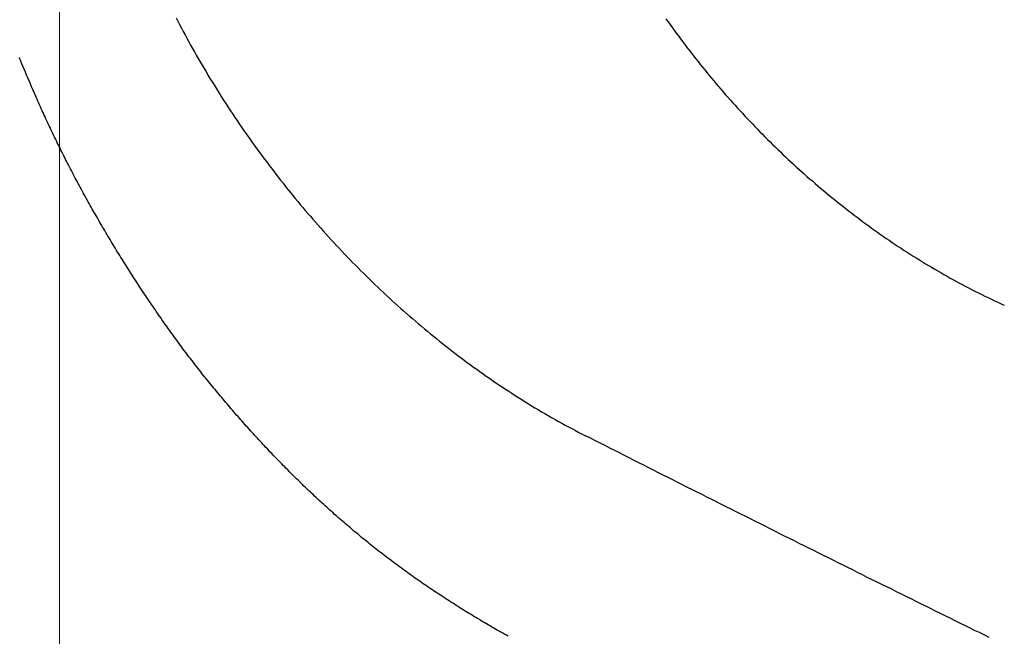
# Model space of a CAD drawing. Header units: millimetres. Extents: x -604189 to 881711, y -381903 to -7297.
# Tile 219 of 256: x -588108 to -588055, y -164096 to -164063. Entities that reach past the tile are written whole.
import ezdxf

# ---------------------------------------------------------------- set-up
doc = ezdxf.new("R2010")
doc.units = ezdxf.units.MM
doc.header["$LTSCALE"] = 100
doc.linetypes.add('0.5_0.5', pattern=[1, 0.5, -0.5])
doc.linetypes.add('ACAD_ISO04W100', pattern=[30.5, 24, -3, 0.5, -3])
doc.layers.get('Defpoints').update_dxf_attribs({"color": 30})
doc.layers.add('OPIS', color=7, linetype='Continuous')
doc.layers.add('strop osie', color=80, linetype='ACAD_ISO04W100', lineweight=5)
doc.styles.get("Standard").update_dxf_attribs({"font": 'romans.shx', "width": 0.5})
doc.dimstyles.new('1 50', dxfattribs={"dimtxt": 150, "dimasz": 80, "dimexe": 1, "dimexo": 1, "dimgap": 20, "dimtad": 1, "dimdec": 0, "dimlfac": 0.1, "dimtxsty": 'Standard', "dimblk": 'ARCHTICK', "dimcen": 200, "dimclrd": 2, "dimadec": 1, "dimazin": 0, "dimtfac": 1, "dimtdec": 0, "dimtmove": 0, "dimatfit": 3, "dimldrblk": 'ARCHTICK', "dimfxl": 120, "dimfxlon": 1, "dimtfill": 1, "dimarcsym": 0})

# ---------------------------------------------------------------- blocks, each defined once
blk = doc.blocks.new('_ArchTick')
at = {"layer": 'strop osie', "color": 0, "const_width": 0.15}
blk.add_lwpolyline([(-0.5, -0.5), (0.5, 0.5)], dxfattribs=at)
blk = doc.blocks.new('*D3294')
at = {"layer": 'Defpoints', "color": 0, "linetype": 'ByBlock', "lineweight": 5, "transparency": 16777216}
for p in [(-595783.126, -159420.303), (-593748.924, -159420.303), (-552118.935, -179940.303)]:
    blk.add_point(p, dxfattribs=at)
at = {"layer": 'OPIS', "color": 0, "linetype": 'Continuous', "lineweight": -2, "transparency": 16777216}
for p, q in [((-595723.126, -159420.303), (-595784.126, -159420.303)), ((-595723.126, -179940.303), (-595784.126, -179940.303))]:
    blk.add_line(p, q, dxfattribs=at)
at = {"layer": 'OPIS', "color": 2, "lineweight": -2, "transparency": 16777216}
blk.add_line((-595783.126, -179940.303), (-595783.126, -159420.303), dxfattribs=at)
at = {"layer": 'OPIS', "color": 2, "linetype": 'ByBlock', "lineweight": -2, "transparency": 16777216, "xscale": 80, "yscale": 80, "zscale": 80}
for p, rotation in [((-595783.126, -159420.303), 90), ((-595783.126, -179940.303), 270)]:
    blk.add_blockref('_ArchTick', p, dxfattribs=dict(at, rotation=rotation))
at = {"layer": 'OPIS', "color": 0, "linetype": 'ByBlock', "lineweight": 13, "transparency": 16777216, "insert": (-595878.126, -169680.303), "char_height": 150, "attachment_point": 5, "rotation": 90, "bg_fill": 3, "box_fill_scale": 1.1, "bg_fill_color": 256, "bg_fill_true_color": 13158600, "bg_fill_transparency": 0}
blk.add_mtext('2052', dxfattribs=at)

msp = doc.modelspace()

# ---------------------------------------------------------------- hatches: boundary and pattern name
at = {"layer": 'OPIS', "linetype": 'ByBlock', "lineweight": 15}
h = msp.add_hatch(dxfattribs=at)
h.set_pattern_fill('ANSI37', color=0, scale=80, angle=45)
h.set_pattern_definition([(90, (-306927.96, 32475.8), (-254, 0), []), (180, (-306927.96, 32475.8), (-3e-14, -254), [])])
edge = h.paths.add_edge_path()
edge.add_arc((-587934.086, -167378.931), 50, 0, 90)
edge.add_line((-587934.086, -167328.931), (-588139.086, -167328.93))
edge.add_arc((-588139.086, -167378.93), 50, 89.9996, 180)
edge.add_line((-588189.086, -167378.93), (-588189.086, -167822.93))
edge.add_arc((-588139.086, -167822.93), 50, 180, 270)
edge.add_line((-588139.086, -167872.93), (-587934.085, -167872.931))
edge.add_arc((-587934.086, -167822.931), 50, 270.0014, 360)
edge.add_line((-587884.086, -167822.931), (-587884.086, -167378.931))
edge = h.paths.add_edge_path()
edge.add_arc((-587934.086, -167378.931), 50, 0, 90)
edge.add_line((-587934.086, -167328.931), (-588139.086, -167328.93))
edge.add_arc((-588139.086, -167378.93), 50, 89.9996, 180)
edge.add_line((-588189.086, -167378.93), (-588189.086, -167822.93))
edge.add_arc((-588139.086, -167822.93), 50, 180, 270)
edge.add_line((-588139.086, -167872.93), (-587934.085, -167872.931))
edge.add_arc((-587934.086, -167822.931), 50, 270.0014, 360)
edge.add_line((-587884.086, -167822.931), (-587884.086, -167378.931))
edge = h.paths.add_edge_path()
edge.add_line((-588244.087, -167300.93), (-587769.086, -167300.93))
edge.add_line((-587769.086, -167300.93), (-587769.086, -167900.93))
edge.add_line((-587769.086, -167900.93), (-588243.789, -167900.93))
edge.add_arc((-588244.086, -167892.935), 8, 180, 272.1285, ccw=False)
edge.add_line((-588252.086, -167892.935), (-588252.086, -167308.93))
edge.add_arc((-588244.086, -167308.93), 8, 90.0036, 180, ccw=False)
h.paths.add_polyline_path([(-589864.932, -164217.829), (-589865.004, -164223.092), (-589865.079, -164228.355), (-589865.156, -164233.617), (-589865.235, -164238.88), (-589865.318, -164244.143), (-589865.402, -164249.406), (-589865.489, -164254.669), (-589865.579, -164259.931), (-589865.671, -164265.194), (-589865.766, -164270.457), (-589865.863, -164275.719), (-589865.962, -164280.982), (-589866.064, -164286.244), (-589866.169, -164291.506), (-589866.276, -164296.769), (-589866.386, -164302.031), (-589866.498, -164307.293), (-589866.613, -164312.556), (-589866.73, -164317.818), (-589866.85, -164323.08), (-589866.972, -164328.342), (-589867.097, -164333.604), (-589867.225, -164338.866), (-589867.355, -164344.127), (-589867.488, -164349.389), (-589867.623, -164354.651), (-589867.76, -164359.913), (-589867.901, -164365.174), (-589868.043, -164370.436), (-589868.189, -164375.697), (-589868.337, -164380.958), (-589868.487, -164386.22), (-589868.64, -164391.481), (-589868.795, -164396.742), (-589868.953, -164402.003), (-590219.489, -164402.003), (-590219.664, -164396.198), (-590219.835, -164390.392), (-590220.003, -164384.587), (-590220.168, -164378.781), (-590220.329, -164372.976), (-590220.488, -164367.17), (-590220.643, -164361.364), (-590220.796, -164355.558), (-590220.945, -164349.752), (-590221.092, -164343.946), (-590221.235, -164338.14), (-590221.375, -164332.334), (-590221.512, -164326.527), (-590221.646, -164320.721), (-590221.777, -164314.914), (-590221.904, -164309.108), (-590222.029, -164303.301), (-590222.151, -164297.495), (-590222.269, -164291.688), (-590222.385, -164285.881), (-590222.497, -164280.074), (-590222.606, -164274.267), (-590222.713, -164268.461), (-590222.816, -164262.653), (-590222.916, -164256.846), (-590223.014, -164251.039), (-590223.108, -164245.232), (-590223.199, -164239.425), (-590223.287, -164233.618), (-590223.372, -164227.81), (-590223.454, -164222.003), (-590223.533, -164216.196), (-590223.609, -164210.388), (-590223.682, -164204.581), (-590223.751, -164198.773), (-590223.818, -164192.966), (-590223.881, -164187.158), (-590223.941, -164181.35), (-590223.997, -164175.543), (-590224.051, -164169.735), (-590224.101, -164163.927), (-590224.147, -164158.12), (-590224.191, -164152.312), (-590224.231, -164146.504), (-590224.267, -164140.696), (-590224.301, -164134.888), (-590224.332, -164129.081), (-590224.361, -164123.273), (-590224.388, -164117.465), (-590224.413, -164111.657), (-590224.437, -164105.849), (-590224.459, -164100.041), (-590224.475, -164094.233), (-590224.48, -164088.425), (-590224.472, -164082.617), (-590224.448, -164076.809), (-590224.406, -164071.002), (-590224.347, -164065.194), (-590224.269, -164059.387), (-590224.171, -164053.58), (-590224.054, -164047.773), (-590223.917, -164041.967), (-590223.759, -164036.161), (-590223.581, -164030.356), (-590223.381, -164024.551), (-590223.159, -164018.747), (-590222.914, -164012.944), (-590222.642, -164007.143), (-590222.341, -164001.342), (-590222.009, -163995.544), (-590221.642, -163989.748), (-590221.238, -163983.954), (-590220.795, -163978.163), (-590220.304, -163972.376), (-590219.753, -163966.594), (-590219.129, -163960.82), (-590218.419, -163955.056), (-590217.605, -163949.306), (-590216.67, -163943.574), (-590215.596, -163937.865), (-590214.362, -163932.188), (-590212.941, -163926.557), (-590211.302, -163920.987), (-590209.416, -163915.495), (-590207.246, -163910.11), (-590204.744, -163904.869), (-590201.869, -163899.824), (-590198.582, -163895.036), (-590194.851, -163890.591), (-590190.671, -163886.563), (-590186.105, -163882.977), (-590181.224, -163879.833), (-590176.097, -163877.106), (-590170.784, -163874.761), (-590165.336, -163872.759), (-590159.785, -163871.064), (-590154.154, -163869.636), (-590148.468, -163868.44), (-590142.747, -163867.44), (-590137, -163866.603), (-590131.235, -163865.9), (-590125.458, -163865.297), (-590119.674, -163864.778), (-590113.884, -163864.334), (-590108.088, -163863.958), (-590102.289, -163863.646), (-590096.486, -163863.39), (-590090.681, -163863.186), (-590084.874, -163863.026), (-590079.068, -163862.906), (-590073.26, -163862.819), (-590067.453, -163862.761), (-590061.645, -163862.725), (-590055.837, -163862.707), (-590050.029, -163862.7), (-590044.221, -163862.698), (-590038.958, -163862.699), (-590033.694, -163862.704), (-590028.431, -163862.718), (-590023.167, -163862.744), (-590017.904, -163862.788), (-590012.641, -163862.852), (-590007.379, -163862.942), (-590002.117, -163863.062), (-589996.856, -163863.215), (-589991.596, -163863.407), (-589986.337, -163863.64), (-589981.081, -163863.919), (-589975.828, -163864.249), (-589970.579, -163864.634), (-589965.334, -163865.078), (-589960.096, -163865.587), (-589954.864, -163866.17), (-589949.645, -163866.847), (-589944.442, -163867.642), (-589939.263, -163868.578), (-589934.115, -163869.676), (-589929.013, -163870.965), (-589923.971, -163872.474), (-589919.009, -163874.23), (-589914.153, -163876.259), (-589909.436, -163878.591), (-589904.896, -163881.253), (-589900.585, -163884.268), (-589896.554, -163887.652), (-589892.857, -163891.394), (-589889.534, -163895.471), (-589886.574, -163899.824), (-589883.952, -163904.387), (-589881.64, -163909.114), (-589879.606, -163913.968), (-589877.817, -163918.918), (-589876.241, -163923.939), (-589874.854, -163929.016), (-589873.636, -163934.137), (-589872.564, -163939.29), (-589871.619, -163944.467), (-589870.784, -163949.663), (-589870.048, -163954.875), (-589869.397, -163960.099), (-589868.818, -163965.33), (-589868.302, -163970.568), (-589867.84, -163975.811), (-589867.421, -163981.058), (-589867.037, -163986.308), (-589866.685, -163991.559), (-589866.363, -163996.813), (-589866.067, -164002.068), (-589865.796, -164007.324), (-589865.549, -164012.582), (-589865.322, -164017.84), (-589865.116, -164023.1), (-589864.928, -164028.36), (-589864.759, -164033.621), (-589864.607, -164038.882), (-589864.472, -164044.144), (-589864.354, -164049.406), (-589864.252, -164054.668), (-589864.166, -164059.931), (-589864.096, -164065.194), (-589864.041, -164070.457), (-589864.001, -164075.72), (-589863.976, -164080.984), (-589863.964, -164086.247), (-589863.964, -164091.51), (-589863.974, -164096.774), (-589863.991, -164102.037), (-589864.012, -164107.301), (-589864.034, -164112.564), (-589864.057, -164117.828), (-589864.081, -164123.091), (-589864.107, -164128.354), (-589864.135, -164133.618), (-589864.165, -164138.881), (-589864.197, -164144.144), (-589864.232, -164149.408), (-589864.269, -164154.671), (-589864.31, -164159.934), (-589864.353, -164165.198), (-589864.399, -164170.461), (-589864.447, -164175.724), (-589864.498, -164180.987), (-589864.552, -164186.25), (-589864.609, -164191.513), (-589864.668, -164196.777), (-589864.73, -164202.04), (-589864.795, -164207.303), (-589864.862, -164212.566)])
h.paths.add_polyline_path([(-590463.924, -164407.051), (-587763.924, -164407.051), (-587763.924, -162910.783), (-590463.924, -162910.783)])
h.paths.add_polyline_path([(-590295.717, -164839.225), (-590289.91, -164839.127), (-590284.103, -164839.033), (-590278.295, -164838.942), (-590272.488, -164838.854), (-590266.681, -164838.769), (-590260.873, -164838.687), (-590255.066, -164838.608), (-590249.259, -164838.532), (-590243.451, -164838.459), (-590237.644, -164838.39), (-590231.836, -164838.323), (-590226.028, -164838.26), (-590220.221, -164838.2), (-590214.413, -164838.144), (-590208.605, -164838.09), (-590202.798, -164838.04), (-590196.99, -164837.994), (-590191.182, -164837.95), (-590185.374, -164837.91), (-590179.567, -164837.874), (-590173.759, -164837.84), (-590167.951, -164837.809), (-590162.143, -164837.78), (-590156.335, -164837.753), (-590150.527, -164837.728), (-590144.719, -164837.704), (-590138.912, -164837.682), (-590133.104, -164837.666), (-590127.296, -164837.661), (-590121.488, -164837.669), (-590115.68, -164837.693), (-590109.872, -164837.735), (-590104.065, -164837.794), (-590098.257, -164837.872), (-590092.45, -164837.97), (-590086.643, -164838.087), (-590080.837, -164838.224), (-590075.031, -164838.382), (-590069.226, -164838.56), (-590063.422, -164838.76), (-590057.618, -164838.982), (-590051.815, -164839.227), (-590046.013, -164839.499), (-590040.213, -164839.8), (-590034.415, -164840.132), (-590028.618, -164840.499), (-590022.825, -164840.903), (-590017.034, -164841.346), (-590011.246, -164841.837), (-590005.465, -164842.388), (-589999.691, -164843.012), (-589993.927, -164843.722), (-589988.176, -164844.536), (-589982.444, -164845.471), (-589976.736, -164846.545), (-589971.059, -164847.779), (-589965.428, -164849.2), (-589959.858, -164850.839), (-589954.366, -164852.725), (-589948.98, -164854.895), (-589943.739, -164857.397), (-589938.694, -164860.272), (-589933.906, -164863.559), (-589929.462, -164867.29), (-589925.433, -164871.47), (-589921.847, -164876.036), (-589918.704, -164880.917), (-589915.976, -164886.044), (-589913.631, -164891.357), (-589911.63, -164896.805), (-589909.934, -164902.356), (-589908.507, -164907.987), (-589907.31, -164913.673), (-589906.31, -164919.394), (-589905.474, -164925.141), (-589904.77, -164930.906), (-589904.168, -164936.683), (-589903.648, -164942.467), (-589903.204, -164948.257), (-589902.829, -164954.053), (-589902.516, -164959.852), (-589902.261, -164965.655), (-589902.056, -164971.46), (-589901.897, -164977.267), (-589901.776, -164983.073), (-589901.69, -164988.881), (-589901.631, -164994.688), (-589901.596, -165000.496), (-589901.577, -165006.304), (-589901.57, -165012.112), (-589901.569, -165017.92), (-589901.57, -165023.183), (-589901.575, -165028.447), (-589901.588, -165033.71), (-589901.615, -165038.974), (-589901.658, -165044.237), (-589901.723, -165049.5), (-589901.813, -165054.762), (-589901.932, -165060.024), (-589902.086, -165065.285), (-589902.277, -165070.545), (-589902.51, -165075.804), (-589902.79, -165081.06), (-589903.119, -165086.313), (-589903.504, -165091.562), (-589903.949, -165096.807), (-589904.458, -165102.045), (-589905.04, -165107.276), (-589905.717, -165112.496), (-589906.513, -165117.699), (-589907.448, -165122.878), (-589908.547, -165128.026), (-589909.836, -165133.128), (-589911.345, -165138.17), (-589913.1, -165143.132), (-589915.129, -165147.988), (-589917.461, -165152.705), (-589920.123, -165157.245), (-589923.139, -165161.556), (-589926.522, -165165.587), (-589930.265, -165169.284), (-589934.342, -165172.607), (-589938.694, -165175.567), (-589943.257, -165178.189), (-589947.985, -165180.501), (-589952.838, -165182.535), (-589957.788, -165184.324), (-589962.81, -165185.9), (-589967.887, -165187.287), (-589973.007, -165188.505), (-589978.16, -165189.577), (-589983.337, -165190.522), (-589988.534, -165191.357), (-589993.746, -165192.093), (-589998.969, -165192.744), (-590004.201, -165193.323), (-590009.439, -165193.839), (-590014.682, -165194.301), (-590019.929, -165194.72), (-590025.178, -165195.104), (-590030.43, -165195.456), (-590035.683, -165195.778), (-590040.938, -165196.074), (-590046.195, -165196.345), (-590051.452, -165196.592), (-590056.711, -165196.819), (-590061.97, -165197.025), (-590067.23, -165197.213), (-590072.491, -165197.382), (-590077.752, -165197.534), (-590083.014, -165197.669), (-590088.276, -165197.787), (-590093.539, -165197.889), (-590098.801, -165197.975), (-590104.064, -165198.045), (-590109.327, -165198.1), (-590114.591, -165198.14), (-590119.854, -165198.165), (-590125.118, -165198.177), (-590130.381, -165198.177), (-590135.644, -165198.167), (-590140.908, -165198.15), (-590146.171, -165198.129), (-590151.435, -165198.107), (-590156.698, -165198.084), (-590161.961, -165198.06), (-590167.225, -165198.034), (-590172.488, -165198.006), (-590177.752, -165197.976), (-590183.015, -165197.944), (-590188.278, -165197.909), (-590193.541, -165197.872), (-590198.805, -165197.831), (-590204.068, -165197.788), (-590209.331, -165197.742), (-590214.594, -165197.694), (-590219.858, -165197.643), (-590225.121, -165197.589), (-590230.384, -165197.532), (-590235.647, -165197.473), (-590240.91, -165197.411), (-590246.173, -165197.346), (-590251.436, -165197.279), (-590256.699, -165197.209), (-590261.962, -165197.137), (-590267.225, -165197.062), (-590272.488, -165196.985), (-590277.751, -165196.906), (-590283.014, -165196.823), (-590288.276, -165196.739), (-590293.539, -165196.652), (-590298.802, -165196.562), (-590304.064, -165196.47), (-590309.327, -165196.375), (-590314.59, -165196.278), (-590319.852, -165196.179), (-590325.115, -165196.077), (-590330.377, -165195.972), (-590335.639, -165195.865), (-590340.902, -165195.755), (-590346.164, -165195.643), (-590351.426, -165195.528), (-590356.688, -165195.411), (-590361.95, -165195.291), (-590367.212, -165195.169), (-590372.474, -165195.044), (-590377.736, -165194.916), (-590382.998, -165194.786), (-590388.26, -165194.653), (-590393.521, -165194.518), (-590398.783, -165194.381), (-590404.045, -165194.24), (-590409.306, -165194.098), (-590414.568, -165193.952), (-590419.829, -165193.804), (-590425.09, -165193.654), (-590430.351, -165193.501), (-590435.613, -165193.346), (-590440.874, -165193.188), (-590440.874, -164842.652), (-590435.068, -164842.477), (-590429.263, -164842.306), (-590423.457, -164842.138), (-590417.652, -164841.973), (-590411.846, -164841.812), (-590406.04, -164841.653), (-590400.235, -164841.498), (-590394.429, -164841.345), (-590388.623, -164841.196), (-590382.817, -164841.049), (-590377.01, -164840.906), (-590371.204, -164840.766), (-590365.398, -164840.629), (-590359.591, -164840.495), (-590353.785, -164840.364), (-590347.978, -164840.237), (-590342.172, -164840.112), (-590336.365, -164839.99), (-590330.558, -164839.872), (-590324.752, -164839.756), (-590318.945, -164839.644), (-590313.138, -164839.535), (-590307.331, -164839.428), (-590301.524, -164839.325)])
edge = h.paths.add_edge_path()
edge.add_arc((-590093.924, -162268.543), 50, 0, 90.0004)
edge.add_line((-590093.924, -162218.543), (-590298.924, -162218.545))
edge.add_arc((-590298.924, -162268.545), 50, 90.0009, 180)
edge.add_line((-590348.924, -162268.545), (-590348.924, -162712.545))
edge.add_arc((-590298.924, -162712.545), 50, 180, 270.0022)
edge.add_line((-590298.922, -162762.545), (-590093.923, -162762.543))
edge.add_arc((-590093.924, -162712.543), 50, 270.0009, 360)
edge.add_line((-590043.924, -162712.543), (-590043.924, -162268.543))
edge = h.paths.add_edge_path()
edge.add_arc((-590093.924, -161668.543), 50, 0, 90.0004)
edge.add_line((-590093.924, -161618.543), (-590298.924, -161618.545))
edge.add_arc((-590298.924, -161668.545), 50, 90.0009, 180)
edge.add_line((-590348.924, -161668.545), (-590348.924, -162112.545))
edge.add_arc((-590298.924, -162112.545), 50, 180, 270.0022)
edge.add_line((-590298.922, -162162.545), (-590093.923, -162162.543))
edge.add_arc((-590093.924, -162112.543), 50, 270.0009, 360)
edge.add_line((-590043.924, -162112.543), (-590043.924, -161668.543))
h.paths.add_polyline_path([(-590463.924, -162790.543), (-587763.924, -162790.543), (-587763.924, -161590.543), (-590463.924, -161590.543)])
edge = h.paths.add_edge_path()
edge.add_arc((-588139.086, -168270.003), 50, 89.9996, 180)
edge.add_line((-588189.086, -168270.003), (-588189.086, -168714.003))
edge.add_arc((-588139.086, -168714.003), 50, 180, 270)
edge.add_line((-588139.086, -168764.003), (-587934.085, -168764.004))
edge.add_arc((-587934.086, -168714.004), 50, 270.0014, 360)
edge.add_line((-587884.086, -168714.004), (-587884.086, -168270.004))
edge.add_arc((-587934.086, -168270.004), 50, 0, 90)
edge.add_line((-587934.086, -168220.004), (-588139.086, -168220.003))
edge = h.paths.add_edge_path()
edge.add_arc((-587934.086, -169161.078), 50, 0, 90)
edge.add_line((-587934.086, -169111.078), (-588139.086, -169111.076))
edge.add_arc((-588139.086, -169161.076), 50, 89.9996, 180)
edge.add_line((-588189.086, -169161.076), (-588189.086, -169605.076))
edge.add_arc((-588139.086, -169605.076), 50, 180, 270)
edge.add_line((-588139.086, -169655.076), (-587934.085, -169655.078))
edge.add_arc((-587934.086, -169605.078), 50, 270.0014, 360)
edge.add_line((-587884.086, -169605.078), (-587884.086, -169161.078))
edge = h.paths.add_edge_path()
edge.add_arc((-588139.086, -170052.15), 50, 89.9996, 180)
edge.add_line((-588189.086, -170052.15), (-588189.086, -170496.15))
edge.add_arc((-588139.086, -170496.15), 50, 180, 270)
edge.add_line((-588139.086, -170546.15), (-587934.085, -170546.151))
edge.add_arc((-587934.086, -170496.151), 50, 270.0014, 360)
edge.add_line((-587884.086, -170496.151), (-587884.086, -170052.151))
edge.add_arc((-587934.086, -170052.151), 50, 0, 90)
edge.add_line((-587934.086, -170002.151), (-588139.086, -170002.15))
edge = h.paths.add_edge_path()
edge.add_arc((-588139.086, -170943.223), 50, 89.9996, 180)
edge.add_line((-588189.086, -170943.223), (-588189.086, -171387.223))
edge.add_arc((-588139.086, -171387.223), 50, 180, 270)
edge.add_line((-588139.086, -171437.223), (-587934.085, -171437.224))
edge.add_arc((-587934.086, -171387.224), 50, 270.0014, 360)
edge.add_line((-587884.086, -171387.224), (-587884.086, -170943.224))
edge.add_arc((-587934.086, -170943.224), 50, 0, 90)
edge.add_line((-587934.086, -170893.224), (-588139.086, -170893.223))
h.paths.add_polyline_path([(-587763.924, -164527.291), (-590463.924, -164527.291), (-590463.924, -171970.3), (-587763.924, -171970.3)])

# ---------------------------------------------------------------- next in the draw order: dimensions: what is measured, and where the dimension line sits
at = {"layer": 'OPIS', "color": 0, "linetype": 'ByBlock', "lineweight": 13}
dim = msp.add_linear_dim(base=(-595783.126, -159420.303), p1=(-552118.935, -179940.303), p2=(-593748.924, -159420.303), angle=90, dimstyle='1 50', override={"dimtmove": 1, "dimfxl": 60, "dimarcsym": 1}, dxfattribs=at)
dim.commit()
dim.dimension.update_dxf_attribs({"geometry": '*D3294', "text_midpoint": (-595878.126, -169680.303)})

# ---------------------------------------------------------------- next in the draw order: hatches: boundary and pattern name
at = {"layer": 'OPIS', "linetype": '0.5_0.5', "lineweight": 13}
h = msp.add_hatch(dxfattribs=at)
h.set_pattern_fill('ANSI37', color=0, scale=130)
h.set_pattern_definition([(45, (-597218.54, 256668.8), (-291.85832, 291.85832), []), (135, (-597218.54, 256668.8), (-291.85832, -291.85832), [])])
edge = h.paths.add_edge_path(flags=16)
edge.add_line((-570958.916, -168985.281), (-571058.916, -168985.281))
edge.add_line((-571058.916, -168985.281), (-572598.916, -168985.281))
edge.add_line((-572598.916, -168985.281), (-572598.915, -170470.3))
edge.add_line((-572598.915, -170470.3), (-570825.763, -170470.3))
edge.add_arc((-570508.916, -170339.099), 342.937, 180, 202.49364, ccw=False)
edge.add_arc((-570508.916, -170339.099), 342.937, 90, 180, ccw=False)
edge.add_line((-570508.916, -169996.163), (-570508.916, -169764.704))
edge.add_arc((-570058.916, -168985.281), 900, 180, 240, ccw=False)
edge = h.paths.add_edge_path(flags=17)
edge.add_line((-569358.915, -170085.281), (-569358.916, -168985.281))
edge.add_line((-569358.916, -168985.281), (-569358.917, -168985.281))
edge.add_line((-569358.917, -168985.281), (-569958.916, -168985.281))
edge.add_line((-569958.916, -168985.281), (-570058.916, -168985.281))
edge.add_line((-570058.916, -168985.281), (-570058.916, -168925.281))
edge.add_line((-570058.916, -168925.281), (-569958.916, -168925.281))
edge.add_line((-569958.916, -168925.281), (-569958.916, -168865.281))
edge.add_line((-569958.916, -168865.281), (-569358.916, -168865.281))
edge.add_line((-569358.916, -168865.281), (-569358.917, -166865.281))
edge.add_line((-569358.917, -166865.281), (-574098.917, -166865.286))
edge.add_line((-574098.917, -166865.286), (-574098.914, -171970.3))
edge.add_line((-574098.914, -171970.3), (-572608.913, -171970.3))
edge.add_line((-572608.913, -171970.3), (-571504.913, -170590.3))
edge.add_line((-571504.913, -170590.3), (-572718.915, -170590.3))
edge.add_line((-572718.915, -170590.3), (-572718.916, -168865.281))
edge.add_line((-572718.916, -168865.281), (-571058.916, -168865.281))
edge.add_line((-571058.916, -168865.281), (-571058.916, -168925.281))
edge.add_line((-571058.916, -168925.281), (-570958.916, -168925.281))
edge.add_line((-570958.916, -168925.281), (-570958.916, -168985.281))
edge.add_arc((-570058.916, -168985.281), 900, 180, 240)
edge.add_line((-570508.916, -169764.704), (-570508.916, -169996.163))
edge.add_arc((-570508.916, -170339.099), 342.937, 0, 90, ccw=False)
edge.add_arc((-570508.916, -170339.099), 342.937, 208.97989, 360, ccw=False)
edge.add_line((-570808.913, -170505.253), (-570808.913, -171171.086))
edge.add_arc((-570808.913, -171220.3), 49.214, 0, 90, ccw=False)
edge.add_arc((-570808.913, -171220.3), 49.214, 270, 360, ccw=False)
edge.add_line((-570808.913, -171269.514), (-570808.913, -171970.3))
edge.add_line((-570808.913, -171970.3), (-569358.914, -171970.3))
edge.add_line((-569358.914, -171970.3), (-569358.915, -170085.281))
h.paths.add_polyline_path([(-561118.924, -159870.303), (-590334.655, -159870.303), (-590334.655, -161470.303), (-562318.924, -161470.303), (-562318.924, -172095.292), (-561118.924, -172095.291), (-561118.924, -168350.303), (-552073.919, -168350.303), (-552073.92, -167150.303), (-561118.924, -167150.303)])
h.paths.add_polyline_path([(-572856.927, -169813.68), (-569451.07, -169813.68), (-569451.07, -169408.68), (-572856.927, -169408.68)], flags=16)

# ---------------------------------------------------------------- next in the draw order: linework, layer by layer
at = {"color": 0}
for points in [[(-588099.53, -164062.47, 0), (-588099.434, -164062.65, 0), (-588099.338, -164062.83, 0), (-588099.241, -164063.02, 0), (-588099.144, -164063.2, 0), (-588099.046, -164063.38, 0), (-588098.947, -164063.56, 0), (-588098.847, -164063.75, 0), (-588098.747, -164063.93, 0), (-588098.646, -164064.11, 0), (-588098.544, -164064.29, 0), (-588098.442, -164064.47, 0), (-588098.339, -164064.65, 0), (-588098.235, -164064.83, 0), (-588098.13, -164065.01, 0), (-588098.025, -164065.19, 0), (-588097.919, -164065.36, 0), (-588097.813, -164065.54, 0), (-588097.705, -164065.72, 0), (-588097.597, -164065.9, 0), (-588097.489, -164066.07, 0), (-588097.379, -164066.25, 0), (-588097.269, -164066.43, 0), (-588097.159, -164066.6, 0), (-588097.047, -164066.78, 0), (-588096.935, -164066.95, 0), (-588096.822, -164067.13, 0), (-588096.709, -164067.3, 0), (-588096.594, -164067.47, 0), (-588096.479, -164067.65, 0), (-588096.364, -164067.82, 0), (-588096.248, -164067.99, 0), (-588096.131, -164068.17, 0), (-588096.013, -164068.34, 0), (-588095.895, -164068.51, 0), (-588095.776, -164068.68, 0), (-588095.656, -164068.85, 0), (-588095.535, -164069.02, 0), (-588095.414, -164069.19, 0), (-588095.292, -164069.36, 0), (-588095.17, -164069.53, 0), (-588095.047, -164069.7, 0), (-588094.923, -164069.87, 0), (-588094.798, -164070.04, 0), (-588094.673, -164070.2, 0), (-588094.547, -164070.37, 0), (-588094.421, -164070.54, 0), (-588094.294, -164070.7, 0), (-588094.166, -164070.87, 0), (-588094.037, -164071.03, 0), (-588093.908, -164071.2, 0), (-588093.778, -164071.36, 0), (-588093.648, -164071.53, 0), (-588093.517, -164071.69, 0), (-588093.385, -164071.85, 0), (-588093.252, -164072.02, 0), (-588093.119, -164072.18, 0), (-588092.986, -164072.34, 0), (-588092.851, -164072.5, 0), (-588092.716, -164072.66, 0), (-588092.581, -164072.82, 0), (-588092.444, -164072.98, 0), (-588092.307, -164073.14, 0), (-588092.17, -164073.3, 0), (-588092.032, -164073.46, 0), (-588091.893, -164073.62, 0), (-588091.753, -164073.77, 0), (-588091.613, -164073.93, 0), (-588091.473, -164074.09, 0), (-588091.331, -164074.24, 0), (-588091.19, -164074.4, 0), (-588091.047, -164074.55, 0), (-588090.904, -164074.71, 0), (-588090.76, -164074.86, 0), (-588090.616, -164075.01, 0), (-588090.471, -164075.17, 0), (-588090.325, -164075.32, 0), (-588090.179, -164075.47, 0), (-588090.033, -164075.62, 0), (-588089.885, -164075.77, 0), (-588089.737, -164075.92, 0), (-588089.589, -164076.07, 0), (-588089.44, -164076.22, 0), (-588089.29, -164076.36, 0), (-588089.14, -164076.51, 0), (-588088.989, -164076.66, 0), (-588088.838, -164076.8, 0), (-588088.686, -164076.95, 0), (-588088.533, -164077.09, 0), (-588088.38, -164077.24, 0), (-588088.227, -164077.38, 0), (-588088.072, -164077.52, 0), (-588087.918, -164077.67, 0), (-588087.762, -164077.81, 0), (-588087.606, -164077.95, 0), (-588087.45, -164078.09, 0), (-588087.293, -164078.23, 0), (-588087.135, -164078.37, 0), (-588086.977, -164078.51, 0), (-588086.818, -164078.64, 0), (-588086.659, -164078.78, 0), (-588086.499, -164078.92, 0), (-588086.339, -164079.05, 0), (-588086.178, -164079.19, 0), (-588086.017, -164079.32, 0), (-588085.855, -164079.46, 0), (-588085.693, -164079.59, 0), (-588085.53, -164079.72, 0), (-588085.366, -164079.85, 0), (-588085.202, -164079.98, 0), (-588085.038, -164080.11, 0), (-588084.873, -164080.24, 0), (-588084.707, -164080.37, 0), (-588084.541, -164080.5, 0), (-588084.375, -164080.62, 0), (-588084.207, -164080.75, 0), (-588084.04, -164080.88, 0), (-588083.872, -164081, 0), (-588083.703, -164081.12, 0), (-588083.534, -164081.25, 0), (-588083.364, -164081.37, 0), (-588083.194, -164081.49, 0), (-588083.024, -164081.61, 0), (-588082.853, -164081.73, 0), (-588082.681, -164081.85, 0), (-588082.509, -164081.97, 0), (-588082.337, -164082.09, 0), (-588082.164, -164082.2, 0), (-588081.99, -164082.32, 0), (-588081.816, -164082.44, 0), (-588081.642, -164082.55, 0), (-588081.467, -164082.66, 0), (-588081.291, -164082.78, 0), (-588081.116, -164082.89, 0), (-588080.939, -164083, 0), (-588080.762, -164083.11, 0), (-588080.585, -164083.22, 0), (-588080.408, -164083.33, 0), (-588080.229, -164083.44, 0), (-588080.051, -164083.54, 0), (-588079.872, -164083.65, 0), (-588079.692, -164083.75, 0), (-588079.512, -164083.86, 0), (-588079.332, -164083.96, 0), (-588079.151, -164084.06, 0), (-588078.97, -164084.17, 0), (-588078.788, -164084.27, 0), (-588078.606, -164084.37, 0), (-588078.423, -164084.46, 0), (-588078.24, -164084.56, 0), (-588078.057, -164084.66, 0), (-588077.873, -164084.76, 0), (-588077.689, -164084.85, 0), (-588077.504, -164084.95, 0)], [(-588073.187, -164062.51, 0), (-588073.077, -164062.66, 0), (-588072.966, -164062.82, 0), (-588072.854, -164062.98, 0), (-588072.742, -164063.13, 0), (-588072.629, -164063.29, 0), (-588072.515, -164063.44, 0), (-588072.401, -164063.6, 0), (-588072.286, -164063.75, 0), (-588072.17, -164063.9, 0), (-588072.054, -164064.06, 0), (-588071.937, -164064.21, 0), (-588071.819, -164064.36, 0), (-588071.701, -164064.51, 0), (-588071.582, -164064.67, 0), (-588071.462, -164064.82, 0), (-588071.342, -164064.97, 0), (-588071.221, -164065.12, 0), (-588071.099, -164065.27, 0), (-588070.977, -164065.42, 0), (-588070.855, -164065.57, 0), (-588070.731, -164065.71, 0), (-588070.607, -164065.86, 0), (-588070.483, -164066.01, 0), (-588070.357, -164066.16, 0), (-588070.231, -164066.3, 0), (-588070.105, -164066.45, 0), (-588069.978, -164066.6, 0), (-588069.85, -164066.74, 0), (-588069.722, -164066.89, 0), (-588069.593, -164067.03, 0), (-588069.463, -164067.17, 0), (-588069.333, -164067.32, 0), (-588069.203, -164067.46, 0), (-588069.071, -164067.6, 0), (-588068.939, -164067.75, 0), (-588068.807, -164067.89, 0), (-588068.674, -164068.03, 0), (-588068.54, -164068.17, 0), (-588068.406, -164068.31, 0), (-588068.271, -164068.45, 0), (-588068.136, -164068.59, 0), (-588068, -164068.72, 0), (-588067.863, -164068.86, 0), (-588067.726, -164069, 0), (-588067.589, -164069.14, 0), (-588067.45, -164069.27, 0), (-588067.312, -164069.41, 0), (-588067.172, -164069.54, 0), (-588067.032, -164069.68, 0), (-588066.892, -164069.81, 0), (-588066.751, -164069.94, 0), (-588066.61, -164070.08, 0), (-588066.467, -164070.21, 0), (-588066.325, -164070.34, 0), (-588066.182, -164070.47, 0), (-588066.038, -164070.6, 0), (-588065.894, -164070.73, 0), (-588065.749, -164070.86, 0), (-588065.604, -164070.99, 0), (-588065.458, -164071.12, 0), (-588065.312, -164071.24, 0), (-588065.165, -164071.37, 0), (-588065.018, -164071.5, 0), (-588064.87, -164071.62, 0), (-588064.722, -164071.75, 0), (-588064.573, -164071.87, 0), (-588064.423, -164072, 0), (-588064.274, -164072.12, 0), (-588064.123, -164072.24, 0), (-588063.972, -164072.36, 0), (-588063.821, -164072.48, 0), (-588063.669, -164072.6, 0), (-588063.517, -164072.72, 0), (-588063.364, -164072.84, 0), (-588063.211, -164072.96, 0), (-588063.057, -164073.08, 0), (-588062.903, -164073.19, 0), (-588062.748, -164073.31, 0), (-588062.593, -164073.43, 0), (-588062.437, -164073.54, 0), (-588062.281, -164073.66, 0), (-588062.124, -164073.77, 0), (-588061.967, -164073.88, 0), (-588061.81, -164073.99, 0), (-588061.652, -164074.11, 0), (-588061.494, -164074.22, 0), (-588061.335, -164074.33, 0), (-588061.175, -164074.43, 0), (-588061.016, -164074.54, 0), (-588060.855, -164074.65, 0), (-588060.695, -164074.76, 0), (-588060.534, -164074.86, 0), (-588060.372, -164074.97, 0), (-588060.21, -164075.07, 0), (-588060.048, -164075.18, 0), (-588059.885, -164075.28, 0), (-588059.722, -164075.38, 0), (-588059.558, -164075.48, 0), (-588059.394, -164075.59, 0), (-588059.23, -164075.69, 0), (-588059.065, -164075.78, 0), (-588058.899, -164075.88, 0), (-588058.734, -164075.98, 0), (-588058.568, -164076.08, 0), (-588058.401, -164076.17, 0), (-588058.234, -164076.27, 0), (-588058.067, -164076.36, 0), (-588057.899, -164076.46, 0), (-588057.731, -164076.55, 0), (-588057.563, -164076.64, 0), (-588057.394, -164076.73, 0), (-588057.225, -164076.82, 0), (-588057.055, -164076.91, 0), (-588056.885, -164077, 0), (-588056.715, -164077.09, 0), (-588056.544, -164077.18, 0), (-588056.373, -164077.26, 0), (-588056.201, -164077.35, 0), (-588056.029, -164077.43, 0), (-588055.857, -164077.51, 0), (-588055.685, -164077.6, 0), (-588055.512, -164077.68, 0), (-588055.338, -164077.76, 0), (-588055.165, -164077.84, 0), (-588054.991, -164077.92, 0)], [(-588107.092, -164066.64, 0), (-588107.161, -164066.48, 0), (-588107.23, -164066.32, 0), (-588107.298, -164066.17, 0), (-588107.366, -164066.01, 0), (-588107.434, -164065.85, 0), (-588107.501, -164065.69, 0), (-588107.569, -164065.54, 0), (-588107.635, -164065.38, 0), (-588107.702, -164065.22, 0), (-588107.768, -164065.06, 0), (-588107.834, -164064.9, 0), (-588107.899, -164064.74, 0), (-588107.964, -164064.59, 0)], [(-588081.668, -164095.73, 0), (-588081.766, -164095.67, 0), (-588081.864, -164095.62, 0), (-588081.961, -164095.56, 0), (-588082.059, -164095.51, 0), (-588082.156, -164095.45, 0), (-588082.254, -164095.4, 0), (-588082.351, -164095.34, 0), (-588082.448, -164095.29, 0), (-588082.545, -164095.23, 0), (-588082.642, -164095.17, 0), (-588082.739, -164095.12, 0), (-588082.835, -164095.06, 0), (-588082.932, -164095, 0), (-588083.029, -164094.95, 0), (-588083.125, -164094.89, 0), (-588083.221, -164094.83, 0), (-588083.318, -164094.77, 0), (-588083.414, -164094.72, 0), (-588083.51, -164094.66, 0), (-588083.605, -164094.6, 0), (-588083.701, -164094.54, 0), (-588083.797, -164094.48, 0), (-588083.892, -164094.43, 0), (-588083.988, -164094.37, 0), (-588084.083, -164094.31, 0), (-588084.178, -164094.25, 0), (-588084.273, -164094.19, 0), (-588084.368, -164094.13, 0), (-588084.463, -164094.07, 0), (-588084.558, -164094.01, 0), (-588084.653, -164093.95, 0), (-588084.747, -164093.89, 0), (-588084.841, -164093.83, 0), (-588084.936, -164093.77, 0), (-588085.03, -164093.71, 0), (-588085.124, -164093.65, 0), (-588085.218, -164093.58, 0), (-588085.311, -164093.52, 0), (-588085.405, -164093.46, 0), (-588085.498, -164093.4, 0), (-588085.592, -164093.34, 0), (-588085.685, -164093.28, 0), (-588085.778, -164093.21, 0), (-588085.871, -164093.15, 0), (-588085.964, -164093.09, 0), (-588086.057, -164093.02, 0), (-588086.149, -164092.96, 0), (-588086.241, -164092.9, 0), (-588086.334, -164092.83, 0), (-588086.426, -164092.77, 0), (-588086.518, -164092.71, 0), (-588086.61, -164092.64, 0), (-588086.701, -164092.58, 0), (-588086.793, -164092.51, 0), (-588086.884, -164092.45, 0), (-588086.976, -164092.38, 0), (-588087.067, -164092.32, 0), (-588087.158, -164092.25, 0), (-588087.249, -164092.19, 0), (-588087.339, -164092.12, 0), (-588087.43, -164092.05, 0), (-588087.52, -164091.99, 0), (-588087.61, -164091.92, 0), (-588087.7, -164091.85, 0), (-588087.79, -164091.79, 0), (-588087.88, -164091.72, 0), (-588087.97, -164091.65, 0), (-588088.059, -164091.59, 0), (-588088.148, -164091.52, 0), (-588088.237, -164091.45, 0), (-588088.326, -164091.38, 0), (-588088.415, -164091.31, 0), (-588088.504, -164091.24, 0), (-588088.592, -164091.18, 0), (-588088.681, -164091.11, 0), (-588088.769, -164091.04, 0), (-588088.857, -164090.97, 0), (-588088.945, -164090.9, 0), (-588089.032, -164090.83, 0), (-588089.12, -164090.76, 0), (-588089.207, -164090.69, 0), (-588089.294, -164090.62, 0), (-588089.381, -164090.55, 0), (-588089.468, -164090.48, 0), (-588089.555, -164090.41, 0), (-588089.641, -164090.33, 0), (-588089.728, -164090.26, 0), (-588089.814, -164090.19, 0), (-588089.9, -164090.12, 0), (-588089.986, -164090.05, 0), (-588090.072, -164089.97, 0), (-588090.157, -164089.9, 0), (-588090.243, -164089.83, 0), (-588090.328, -164089.76, 0), (-588090.413, -164089.68, 0), (-588090.498, -164089.61, 0), (-588090.583, -164089.54, 0), (-588090.668, -164089.46, 0), (-588090.752, -164089.39, 0), (-588090.836, -164089.32, 0), (-588090.92, -164089.24, 0), (-588091.004, -164089.17, 0), (-588091.088, -164089.09, 0), (-588091.172, -164089.02, 0), (-588091.255, -164088.94, 0), (-588091.339, -164088.87, 0), (-588091.422, -164088.79, 0), (-588091.505, -164088.72, 0), (-588091.588, -164088.64, 0), (-588091.671, -164088.57, 0), (-588091.753, -164088.49, 0), (-588091.835, -164088.42, 0), (-588091.918, -164088.34, 0), (-588092, -164088.26, 0), (-588092.082, -164088.19, 0), (-588092.163, -164088.11, 0), (-588092.245, -164088.03, 0), (-588092.326, -164087.96, 0), (-588092.408, -164087.88, 0), (-588092.489, -164087.8, 0), (-588092.57, -164087.72, 0), (-588092.65, -164087.65, 0), (-588092.731, -164087.57, 0), (-588092.811, -164087.49, 0), (-588092.892, -164087.41, 0), (-588092.972, -164087.33, 0), (-588093.052, -164087.26, 0), (-588093.131, -164087.18, 0), (-588093.211, -164087.1, 0), (-588093.291, -164087.02, 0), (-588093.37, -164086.94, 0), (-588093.449, -164086.86, 0), (-588093.528, -164086.78, 0), (-588093.607, -164086.7, 0), (-588093.686, -164086.62, 0), (-588093.764, -164086.54, 0), (-588093.842, -164086.46, 0), (-588093.921, -164086.38, 0), (-588093.999, -164086.3, 0), (-588094.077, -164086.22, 0), (-588094.154, -164086.14, 0), (-588094.232, -164086.06, 0), (-588094.309, -164085.98, 0), (-588094.387, -164085.9, 0), (-588094.464, -164085.82, 0), (-588094.541, -164085.74, 0), (-588094.618, -164085.65, 0), (-588094.694, -164085.57, 0), (-588094.771, -164085.49, 0), (-588094.847, -164085.41, 0), (-588094.923, -164085.33, 0), (-588095, -164085.24, 0), (-588095.076, -164085.16, 0), (-588095.151, -164085.08, 0), (-588095.227, -164085, 0), (-588095.303, -164084.91, 0), (-588095.378, -164084.83, 0), (-588095.453, -164084.75, 0), (-588095.528, -164084.67, 0), (-588095.603, -164084.58, 0), (-588095.678, -164084.5, 0), (-588095.753, -164084.42, 0), (-588095.828, -164084.33, 0), (-588095.902, -164084.25, 0), (-588095.976, -164084.16, 0), (-588096.051, -164084.08, 0), (-588096.125, -164084, 0), (-588096.199, -164083.91, 0), (-588096.272, -164083.83, 0), (-588096.346, -164083.74, 0), (-588096.419, -164083.66, 0), (-588096.493, -164083.57, 0), (-588096.566, -164083.49, 0), (-588096.639, -164083.4, 0), (-588096.712, -164083.32, 0), (-588096.784, -164083.23, 0), (-588096.857, -164083.15, 0), (-588096.929, -164083.06, 0), (-588097.002, -164082.98, 0), (-588097.074, -164082.89, 0), (-588097.146, -164082.81, 0), (-588097.217, -164082.72, 0), (-588097.289, -164082.63, 0), (-588097.36, -164082.55, 0), (-588097.432, -164082.46, 0), (-588097.503, -164082.38, 0), (-588097.574, -164082.29, 0), (-588097.645, -164082.2, 0), (-588097.715, -164082.12, 0), (-588097.786, -164082.03, 0), (-588097.856, -164081.94, 0), (-588097.926, -164081.85, 0), (-588097.996, -164081.77, 0), (-588098.066, -164081.68, 0), (-588098.135, -164081.59, 0), (-588098.205, -164081.5, 0), (-588098.274, -164081.41, 0), (-588098.343, -164081.33, 0), (-588098.412, -164081.24, 0), (-588098.481, -164081.15, 0), (-588098.549, -164081.06, 0), (-588098.618, -164080.97, 0), (-588098.686, -164080.88, 0), (-588098.754, -164080.79, 0), (-588098.822, -164080.71, 0), (-588098.89, -164080.62, 0), (-588098.957, -164080.53, 0), (-588099.025, -164080.44, 0), (-588099.092, -164080.35, 0), (-588099.159, -164080.26, 0), (-588099.226, -164080.17, 0), (-588099.293, -164080.08, 0), (-588099.359, -164079.99, 0), (-588099.426, -164079.9, 0), (-588099.492, -164079.81, 0), (-588099.558, -164079.72, 0), (-588099.624, -164079.63, 0), (-588099.69, -164079.54, 0), (-588099.756, -164079.45, 0), (-588099.821, -164079.35, 0), (-588099.886, -164079.26, 0), (-588099.951, -164079.17, 0), (-588100.016, -164079.08, 0), (-588100.081, -164078.99, 0), (-588100.146, -164078.9, 0), (-588100.211, -164078.81, 0), (-588100.275, -164078.72, 0), (-588100.339, -164078.62, 0), (-588100.403, -164078.53, 0), (-588100.467, -164078.44, 0), (-588100.531, -164078.35, 0), (-588100.595, -164078.26, 0), (-588100.658, -164078.16, 0), (-588100.721, -164078.07, 0), (-588100.785, -164077.98, 0), (-588100.848, -164077.89, 0), (-588100.91, -164077.79, 0), (-588100.973, -164077.7, 0), (-588101.036, -164077.61, 0), (-588101.098, -164077.51, 0), (-588101.16, -164077.42, 0), (-588101.223, -164077.33, 0), (-588101.285, -164077.23, 0), (-588101.346, -164077.14, 0), (-588101.408, -164077.05, 0), (-588101.47, -164076.95, 0), (-588101.531, -164076.86, 0), (-588101.592, -164076.77, 0), (-588101.654, -164076.67, 0), (-588101.715, -164076.58, 0), (-588101.775, -164076.48, 0), (-588101.836, -164076.39, 0), (-588101.897, -164076.3, 0), (-588101.957, -164076.2, 0), (-588102.017, -164076.11, 0), (-588102.077, -164076.01, 0), (-588102.137, -164075.92, 0), (-588102.197, -164075.82, 0), (-588102.257, -164075.73, 0), (-588102.316, -164075.63, 0), (-588102.376, -164075.54, 0), (-588102.435, -164075.44, 0), (-588102.494, -164075.35, 0), (-588102.553, -164075.25, 0), (-588102.612, -164075.16, 0), (-588102.67, -164075.06, 0), (-588102.729, -164074.97, 0), (-588102.787, -164074.87, 0), (-588102.845, -164074.78, 0), (-588102.904, -164074.68, 0), (-588102.962, -164074.58, 0), (-588103.019, -164074.49, 0), (-588103.077, -164074.39, 0), (-588103.134, -164074.3, 0), (-588103.192, -164074.2, 0), (-588103.249, -164074.1, 0), (-588103.306, -164074.01, 0), (-588103.363, -164073.91, 0), (-588103.42, -164073.81, 0), (-588103.477, -164073.72, 0), (-588103.533, -164073.62, 0), (-588103.59, -164073.52, 0), (-588103.646, -164073.43, 0), (-588103.702, -164073.33, 0), (-588103.758, -164073.23, 0), (-588103.814, -164073.14, 0), (-588103.869, -164073.04, 0), (-588103.925, -164072.94, 0), (-588103.98, -164072.84, 0), (-588104.035, -164072.75, 0), (-588104.09, -164072.65, 0), (-588104.145, -164072.55, 0), (-588104.2, -164072.45, 0), (-588104.255, -164072.36, 0), (-588104.309, -164072.26, 0), (-588104.364, -164072.16, 0), (-588104.418, -164072.06, 0), (-588104.472, -164071.96, 0), (-588104.526, -164071.87, 0), (-588104.579, -164071.77, 0), (-588104.633, -164071.67, 0), (-588104.686, -164071.57, 0), (-588104.739, -164071.47, 0), (-588104.793, -164071.37, 0), (-588104.845, -164071.27, 0), (-588104.898, -164071.18, 0), (-588104.951, -164071.08, 0), (-588105.003, -164070.98, 0), (-588105.055, -164070.88, 0), (-588105.107, -164070.78, 0), (-588105.159, -164070.68, 0), (-588105.211, -164070.58, 0), (-588105.263, -164070.48, 0), (-588105.314, -164070.38, 0), (-588105.365, -164070.28, 0), (-588105.416, -164070.18, 0), (-588105.467, -164070.08, 0), (-588105.518, -164069.98, 0), (-588105.569, -164069.88, 0), (-588105.619, -164069.78, 0), (-588105.669, -164069.68, 0), (-588105.719, -164069.58, 0), (-588105.769, -164069.48, 0), (-588105.819, -164069.38, 0), (-588105.868, -164069.28, 0), (-588105.918, -164069.18, 0), (-588105.967, -164069.08, 0), (-588106.016, -164068.98, 0), (-588106.065, -164068.88, 0), (-588106.113, -164068.78, 0), (-588106.162, -164068.68, 0), (-588106.21, -164068.58, 0), (-588106.258, -164068.47, 0), (-588106.306, -164068.37, 0), (-588106.354, -164068.27, 0), (-588106.401, -164068.17, 0), (-588106.449, -164068.07, 0), (-588106.496, -164067.97, 0), (-588106.543, -164067.87, 0), (-588106.59, -164067.76, 0), (-588106.636, -164067.66, 0), (-588106.683, -164067.56, 0), (-588106.729, -164067.46, 0), (-588106.775, -164067.36, 0), (-588106.821, -164067.25, 0), (-588106.866, -164067.15, 0), (-588106.912, -164067.05, 0), (-588106.957, -164066.95, 0), (-588107.002, -164066.84, 0), (-588107.047, -164066.74, 0), (-588107.092, -164066.64, 0)], [(-588055.806, -164095.79, 0), (-588056.069, -164095.66, 0), (-588056.331, -164095.53, 0), (-588056.593, -164095.41, 0), (-588056.855, -164095.28, 0), (-588057.118, -164095.15, 0), (-588057.38, -164095.02, 0), (-588057.642, -164094.89, 0), (-588057.904, -164094.76, 0), (-588058.166, -164094.63, 0), (-588058.428, -164094.5, 0), (-588058.69, -164094.37, 0), (-588058.952, -164094.24, 0), (-588059.214, -164094.11, 0), (-588059.476, -164093.98, 0), (-588059.738, -164093.85, 0), (-588060, -164093.72, 0), (-588060.262, -164093.59, 0), (-588060.524, -164093.46, 0), (-588060.786, -164093.33, 0), (-588061.048, -164093.2, 0), (-588061.31, -164093.07, 0), (-588061.571, -164092.94, 0), (-588061.833, -164092.82, 0), (-588062.095, -164092.69, 0), (-588062.357, -164092.56, 0), (-588062.619, -164092.42, 0), (-588062.88, -164092.29, 0), (-588063.142, -164092.16, 0), (-588063.404, -164092.03, 0), (-588063.665, -164091.9, 0), (-588063.927, -164091.77, 0), (-588064.188, -164091.64, 0), (-588064.45, -164091.51, 0), (-588064.712, -164091.38, 0), (-588064.973, -164091.25, 0), (-588065.235, -164091.12, 0), (-588065.496, -164090.99, 0), (-588065.758, -164090.86, 0), (-588066.019, -164090.73, 0), (-588066.281, -164090.6, 0), (-588066.542, -164090.47, 0), (-588066.803, -164090.34, 0), (-588067.065, -164090.21, 0), (-588067.326, -164090.08, 0), (-588067.587, -164089.95, 0), (-588067.849, -164089.81, 0), (-588068.11, -164089.68, 0), (-588068.371, -164089.55, 0), (-588068.633, -164089.42, 0), (-588068.894, -164089.29, 0), (-588069.155, -164089.16, 0), (-588069.416, -164089.03, 0), (-588069.677, -164088.9, 0), (-588069.939, -164088.77, 0), (-588070.2, -164088.64, 0), (-588070.461, -164088.5, 0), (-588070.722, -164088.37, 0), (-588070.983, -164088.24, 0), (-588071.244, -164088.11, 0), (-588071.505, -164087.98, 0), (-588071.766, -164087.85, 0), (-588072.027, -164087.72, 0), (-588072.288, -164087.58, 0), (-588072.549, -164087.45, 0), (-588072.81, -164087.32, 0), (-588073.071, -164087.19, 0), (-588073.332, -164087.06, 0), (-588073.593, -164086.93, 0), (-588073.854, -164086.79, 0), (-588074.114, -164086.66, 0), (-588074.375, -164086.53, 0), (-588074.636, -164086.4, 0), (-588074.897, -164086.27, 0), (-588075.158, -164086.13, 0), (-588075.418, -164086, 0), (-588075.679, -164085.87, 0), (-588075.94, -164085.74, 0), (-588076.201, -164085.61, 0), (-588076.461, -164085.47, 0), (-588076.722, -164085.34, 0), (-588076.983, -164085.21, 0), (-588077.243, -164085.08, 0), (-588077.504, -164084.95, 0)]]:
    msp.add_polyline3d(points, dxfattribs=at)

doc.saveas('drawing.dxf')
